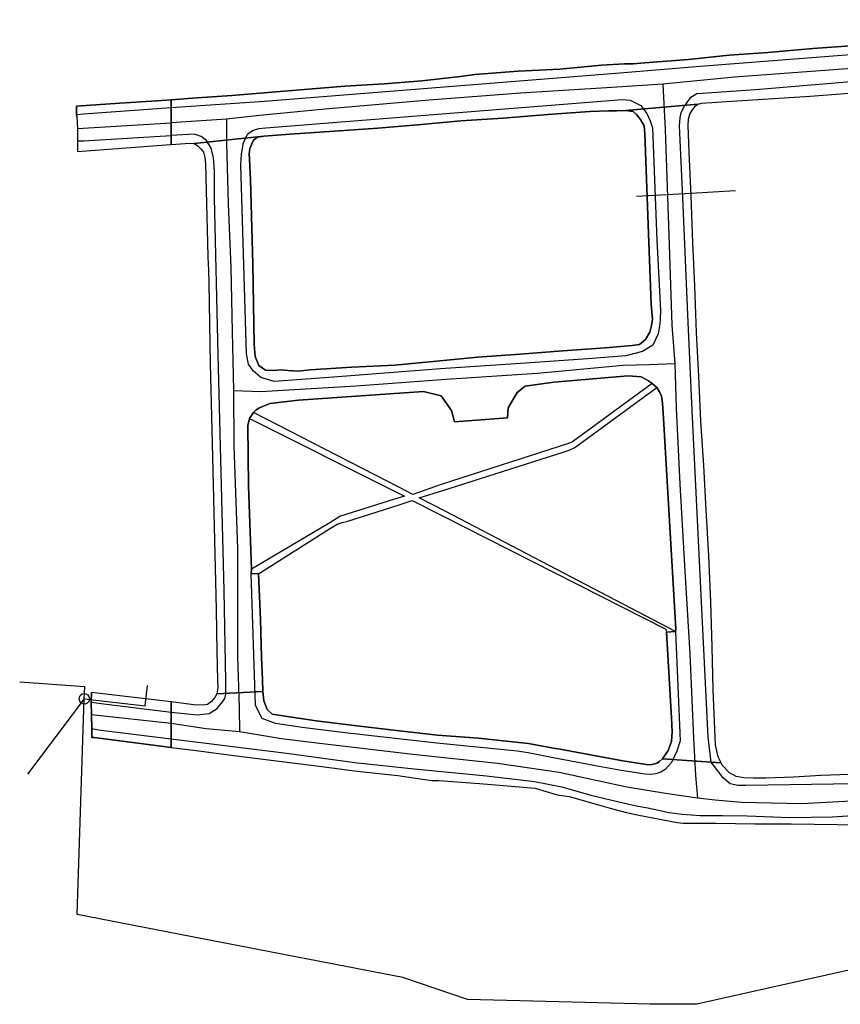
# Model space of a CAD drawing. Extents: x 166506 to 171543, y 332500 to 338212.
# Tile 114 of 139: x 168766 to 168950, y 336757 to 336978. Entities that reach past the tile are written whole.
import ezdxf

# ---------------------------------------------------------------- set-up
doc = ezdxf.new("R2010")
doc.units = 0
doc.header["$MEASUREMENT"] = 0
doc.layers.get('0').update_dxf_attribs({"color": 1, "linetype": 'CONTINUOUS'})
for name, color, linetype in [('IRISH_OS_1000S_FEATURE', 252, 'CONTINUOUS'), ('UNDERGROUND_ROUTE', 1, 'CONTINUOUS'), ('UUB', 1, 'CONTINUOUS')]:
    doc.layers.add(name, color=color, linetype=linetype)

# ---------------------------------------------------------------- blocks, each defined once
blk = doc.blocks.new('UUB_LOCATION_AC_T02')
at = {"color": 0, "linetype": 'ByBlock'}
blk.add_lwpolyline([(18862, 2286, -1), (-18862, -2286, -1), (18862, 2286)], format="xyb", close=True, dxfattribs=at)

msp = doc.modelspace()

# ---------------------------------------------------------------- linework, layer by layer
at = {"layer": 'IRISH_OS_1000S_FEATURE', "color": 9}
for points in [[(168800, 336958.179), (168820.975, 336959.662), (168900.824, 336966.039), (168918.9, 336967.533), (168967.161, 336971.256), (169015.685, 336975.336), (169040.608, 336977.479), (169049.453, 336977.948)], [(168953.749, 336972.114), (168944.262, 336971.492), (168934.132, 336970.556), (168925.466, 336969.986), (168916.255, 336968.981), (168906.507, 336968.241), (168903.845, 336968.048), (168901.925, 336968.008), (168896.701, 336967.722), (168887.392, 336966.798), (168878.027, 336966.414), (168868.239, 336965.635), (168865.034, 336965.148), (168856.324, 336964.238), (168847.877, 336963.565), (168839.05, 336962.976), (168830.863, 336962.3), (168821.815, 336961.594), (168813.628, 336960.918), (168804.763, 336960.299), (168800, 336959.966), (168800, 336949.887), (168800, 336949.887), (168804.197, 336950.195), (168805.136, 336950.105), (168820.794, 336951.804), (168826.639, 336952.223), (168836.686, 336952.86), (168846.474, 336953.579), (168855.342, 336954.328), (168865.132, 336955.247), (168874.618, 336955.809), (168884.646, 336956.606), (168894.114, 336957.328), (168898.376, 336957.484), (168900.156, 336957.486), (168902.156, 336957.505), (168918.352, 336958.979), (168919.195, 336959.21), (168921.536, 336959.306), (168924.798, 336959.531), (168943.643, 336960.796), (168966.031, 336962.507)], [(168934.132, 336970.556), (168944.262, 336971.492)], [(168944.262, 336971.492), (168953.749, 336972.114)], [(168916.255, 336968.981), (168925.466, 336969.986)], [(168925.466, 336969.986), (168934.132, 336970.556)], [(168887.392, 336966.798), (168896.701, 336967.722)], [(168896.701, 336967.722), (168901.925, 336968.008), (168903.845, 336968.048), (168906.507, 336968.241)], [(168906.507, 336968.241), (168916.255, 336968.981)], [(168977.775, 336968.826), (168967.039, 336968.027), (168942.87, 336966.211), (168926.627, 336965.066), (168910.547, 336963.429)], [(168856.324, 336964.238), (168865.034, 336965.148)], [(168865.034, 336965.148), (168868.239, 336965.635)], [(168868.239, 336965.635), (168878.027, 336966.414)], [(168878.027, 336966.414), (168887.392, 336966.798)], [(168910.547, 336963.429), (168899.082, 336962.714), (168878.547, 336961.401), (168857.973, 336959.868), (168834.623, 336957.82), (168819.869, 336956.419), (168812.446, 336955.562)], [(168830.863, 336962.3), (168839.05, 336962.976)], [(168839.05, 336962.976), (168847.877, 336963.565)], [(168847.877, 336963.565), (168856.324, 336964.238)], [(168910.547, 336963.429), (168911.075, 336953.239), (168911.957, 336927.321), (168912.516, 336909.283), (168913.203, 336900.713)], [(168955.448, 336964.216), (168931.366, 336962.205), (168919.357, 336961.368), (168918.136, 336961.261), (168916.566, 336960.277), (168915.408, 336958.609), (168914.552, 336957.038), (168914.321, 336955.94), (168914.222, 336954.101), (168914.915, 336937.913), (168916.107, 336909.98), (168917.042, 336890.109), (168919.243, 336845.525), (168920.626, 336816.729), (168921.308, 336811.062), (168923.815, 336807.896), (168925.619, 336806.317), (168927.375, 336805.899), (168929.175, 336805.881), (168953.84, 336806.326)], [(168943.643, 336960.796), (168966.031, 336962.507), (168966.611, 336962.581), (168967.927, 336962.128)], [(168800, 336959.966), (168804.763, 336960.299)], [(168804.763, 336960.299), (168813.628, 336960.918)], [(168813.628, 336960.918), (168821.815, 336961.594)], [(168821.815, 336961.594), (168830.863, 336962.3)], [(168918.352, 336958.979), (168919.195, 336959.21), (168921.536, 336959.306), (168924.798, 336959.531), (168943.643, 336960.796)], [(168778.716, 336958.48), (168788.407, 336959.157)], [(168778.717, 336956.676), (168778.716, 336958.48)], [(168778.717, 336956.676), (168780.255, 336956.784), (168800, 336958.179)], [(168788.407, 336959.157), (168796.732, 336959.738)], [(168796.732, 336959.738), (168800, 336959.966)], [(168902.156, 336957.505), (168918.352, 336958.979)], [(168916.441, 336948.278), (168916.182, 336954.161), (168916.297, 336955.6), (168916.609, 336956.716), (168917.219, 336957.69), (168917.828, 336958.584), (168918.352, 336958.979)], [(168778.739, 336956.116), (168778.717, 336956.676)], [(168778.739, 336956.116), (168778.914, 336953.478)], [(168874.618, 336955.809), (168865.132, 336955.247)], [(168884.646, 336956.606), (168874.618, 336955.809)], [(168894.114, 336957.328), (168884.646, 336956.606)], [(168902.156, 336957.505), (168900.156, 336957.486), (168898.376, 336957.484), (168894.114, 336957.328)], [(168907.292, 336929.911), (168906.464, 336952.401), (168906.322, 336954.122), (168905.516, 336955.511), (168904.628, 336956.66), (168903.815, 336957.328), (168902.156, 336957.505)], [(168778.914, 336953.478), (168800, 336954.79)], [(168812.446, 336955.562), (168800, 336954.79)], [(168812.446, 336955.562), (168812.382, 336950.217), (168812.757, 336936.558), (168813.375, 336922.3), (168813.695, 336907.821), (168814.027, 336894.601)], [(168846.474, 336953.579), (168836.686, 336952.86)], [(168855.342, 336954.328), (168846.474, 336953.579)], [(168865.132, 336955.247), (168855.342, 336954.328)], [(168778.914, 336953.478), (168778.908, 336950.698)], [(168778.908, 336950.698), (168780.349, 336950.686), (168800, 336951.889)], [(168800, 336822.32), (168805.813, 336821.733), (168808.536, 336822.005), (168810.328, 336823.126), (168811.503, 336824.634), (168812.031, 336825.409), (168812.261, 336826.386), (168812.291, 336829.286), (168811.861, 336849.691), (168810.568, 336902.687), (168809.71, 336937.877), (168809.71, 336943.718), (168809.625, 336945.118), (168809.523, 336946.92), (168808.986, 336949.105), (168807.903, 336950.816), (168806.732, 336951.669), (168805.158, 336952.205), (168800, 336951.889)], [(168805.136, 336950.105), (168820.794, 336951.804)], [(168820.794, 336951.804), (168819.392, 336951.558), (168818.485, 336950.887), (168817.685, 336948.976), (168817.533, 336947.777), (168817.561, 336946.657), (168817.792, 336941.914), (168818.358, 336923.048)], [(168826.639, 336952.223), (168820.794, 336951.804)], [(168836.686, 336952.86), (168826.639, 336952.223)], [(168778.908, 336950.698), (168778.902, 336948.338)], [(168778.902, 336948.338), (168794.86, 336949.51)], [(168794.86, 336949.51), (168799.723, 336949.867)], [(168799.723, 336949.867), (168800, 336949.887)], [(168800, 336949.887), (168804.197, 336950.195), (168805.136, 336950.105)], [(168805.136, 336950.105), (168806.011, 336949.616), (168806.743, 336948.848), (168807.216, 336948.143), (168807.584, 336946.94), (168807.669, 336945.539), (168807.918, 336936.676)], [(168916.879, 336938.253), (168916.441, 336948.278)], [(168917.272, 336927.868), (168916.879, 336938.253)], [(168807.918, 336936.676), (168808.146, 336927.773)], [(168897.567, 336904.21), (168903.652, 336904.708), (168905.255, 336904.951), (168906.646, 336906.057), (168907.604, 336907.747), (168907.999, 336909.243), (168908.173, 336910.621), (168907.888, 336913.984), (168907.292, 336929.911)], [(168808.146, 336927.773), (168808.253, 336924.612), (168808.363, 336921.651), (168808.413, 336918.73)], [(168917.711, 336918.143), (168917.272, 336927.868)], [(168818.358, 336923.048), (168818.611, 336904.944), (168818.843, 336902.242), (168819.662, 336900.213), (168821.192, 336899.217), (168822.891, 336899.12), (168824.693, 336899.241), (168826.171, 336899.086), (168828.43, 336898.963), (168831.233, 336899.254)], [(168808.413, 336918.73), (168808.56, 336909.688)], [(168918.104, 336907.679), (168917.711, 336918.143)], [(168808.56, 336909.688), (168808.766, 336900.605)], [(168918.622, 336897.813), (168918.104, 336907.679)], [(168868.884, 336902.086), (168878.432, 336902.808)], [(168878.432, 336902.808), (168888.039, 336903.529)], [(168888.039, 336903.529), (168897.567, 336904.21)], [(168808.766, 336900.605), (168808.995, 336891.783)], [(168814.027, 336894.601), (168820.149, 336894.375), (168841.604, 336895.653), (168861.798, 336897.143), (168882.272, 336898.516), (168901.604, 336900.282), (168907.424, 336900.434), (168913.203, 336900.713)], [(168850.265, 336900.338), (168859.655, 336901.241)], [(168859.655, 336901.241), (168868.884, 336902.086)], [(168913.203, 336900.713), (168913.478, 336890.666), (168914.312, 336873.529), (168915.499, 336854.014), (168916.601, 336835.458), (168917.445, 336816.441), (168917.871, 336808.083), (168918.274, 336803.002)], [(168831.233, 336899.254), (168840.599, 336899.837)], [(168840.599, 336899.837), (168850.265, 336900.338)], [(168908.105, 336896.202), (168907.271, 336896.81), (168905.68, 336897.647), (168902.742, 336897.877), (168886.047, 336896.489), (168879.537, 336895.596), (168877.743, 336894.174), (168875.767, 336890.736), (168875.564, 336888.457), (168863.714, 336887.539), (168862.981, 336890.146), (168860.674, 336893.43), (168856.684, 336894.411), (168828.623, 336892.46), (168822.175, 336891.687), (168819.865, 336890.751), (168819.12, 336890.278), (168818.514, 336889.705)], [(168908.105, 336896.202), (168890.189, 336883.066), (168889.525, 336882.752), (168860.689, 336873.469), (168854.286, 336871.275), (168851.142, 336872.888), (168818.514, 336889.705)], [(168909.136, 336895.311), (168908.105, 336896.202)], [(168919.078, 336887.728), (168918.622, 336897.813)], [(168814.027, 336894.601), (168814.075, 336882.2), (168814.862, 336859.043), (168814.895, 336834.84), (168815.258, 336823.301), (168815.343, 336817.935)], [(168913.331, 336840.485), (168861.587, 336867.52), (168855.698, 336870.521), (168861.075, 336872.125), (168888.105, 336880.747), (168889.469, 336881.173), (168890.736, 336881.8), (168909.136, 336895.311)], [(168913.331, 336840.485), (168913.416, 336840.984), (168910.617, 336889.594), (168910.42, 336891.797), (168910.236, 336893.359), (168909.746, 336894.344), (168909.136, 336895.311)], [(168808.995, 336891.783), (168809.161, 336882.681)], [(168818.514, 336889.705), (168817.62, 336888.294)], [(168817.62, 336888.294), (168817.184, 336886.758), (168817.344, 336873.176), (168818.011, 336854.448)], [(168817.62, 336888.294), (168850.074, 336872.079), (168852.441, 336870.854), (168850.154, 336870.178), (168838.074, 336866.342), (168837.289, 336865.89), (168835.679, 336864.867), (168818.011, 336854.448)], [(168919.715, 336877.761), (168919.078, 336887.728)], [(168809.161, 336882.681), (168809.386, 336873.458)], [(168920.272, 336867.695), (168919.715, 336877.761)], [(168809.386, 336873.458), (168809.609, 336864.015)], [(168819.58, 336853.392), (168835.806, 336863.664), (168837.276, 336864.59), (168838.44, 336864.978), (168839.663, 336865.226), (168851.202, 336868.947), (168854.171, 336869.896), (168861.116, 336866.405), (168911.156, 336840.988), (168911.329, 336840.286)], [(168920.846, 336857.449), (168920.272, 336867.695)], [(168809.609, 336864.015), (168809.894, 336854.792)], [(168921.279, 336847.102), (168920.846, 336857.449)], [(168809.894, 336854.792), (168810.077, 336845.37)], [(168818.011, 336854.448), (168818, 336853.448)], [(168913.331, 336840.485), (168914.398, 336815.854), (168913.686, 336813.539), (168912.49, 336810.985), (168911.073, 336809.45), (168910.083, 336808.837), (168908.907, 336808.441), (168907.673, 336808.295), (168906.553, 336808.361), (168901.172, 336809.234), (168896.23, 336810.091), (168887.029, 336811.805), (168885.887, 336812.066), (168883.973, 336812.452), (168880.24, 336813.176), (168877.799, 336813.561), (168859.726, 336815.32), (168839.701, 336817.59), (168829.418, 336818.899), (168823.465, 336819.772), (168820.435, 336820.862), (168818.92, 336823.807), (168818, 336853.448)], [(168818, 336853.448), (168819.58, 336853.392)], [(168819.58, 336853.392), (168820.055, 336843.167), (168820.307, 336834.684), (168820.535, 336829.601), (168820.607, 336826.94)], [(168810.077, 336845.37), (168810.259, 336835.867)], [(168921.615, 336836.98), (168921.279, 336847.102)], [(168910.435, 336811.814), (168911.715, 336813.681), (168912.456, 336815.753), (168912.618, 336817.932), (168912.491, 336821.053), (168911.329, 336840.286)], [(168911.329, 336840.286), (168913.331, 336840.485)], [(168921.835, 336827.317), (168921.615, 336836.98)], [(168810.259, 336835.867), (168810.327, 336832.727), (168810.393, 336829.466), (168810.496, 336827.825), (168810.242, 336826.467)], [(168781.967, 336824.576), (168782.055, 336826.775)], [(168800, 336824.614), (168782.055, 336826.775)], [(168952.401, 336808.281), (168946.018, 336808.067), (168939.934, 336807.73), (168933.692, 336807.514), (168930.912, 336807.503), (168928.732, 336807.565), (168927.015, 336807.883), (168925.524, 336808.678), (168923.861, 336810.396), (168923.608, 336810.903), (168910.435, 336811.814), (168909.762, 336811.226), (168909.14, 336810.841), (168908.422, 336810.599), (168907.608, 336810.503), (168906.795, 336810.551), (168901.536, 336811.404), (168896.619, 336812.256), (168887.416, 336813.971), (168886.418, 336814.142), (168884.282, 336814.524), (168880.329, 336815.244), (168878.152, 336815.507), (168869.082, 336816.48), (168859.828, 336817.156), (168850.619, 336818.231), (168841.089, 336819.289), (168832.58, 336820.357), (168828.626, 336820.937), (168825.631, 336821.408), (168822.675, 336821.878), (168821.526, 336822.911), (168820.786, 336824.878), (168820.607, 336826.94), (168810.242, 336826.467), (168809.773, 336825.632), (168809.024, 336824.7), (168808.117, 336824.069), (168807.175, 336823.859), (168805.096, 336824), (168800, 336824.614), (168800, 336814.398), (168800, 336814.398), (168805.605, 336813.687), (168814.635, 336812.541), (168824.227, 336811.323), (168833.235, 336810.17), (168841.804, 336809.041), (168850.915, 336808.107), (168858.503, 336806.969), (168860.123, 336806.952), (168869.317, 336806.297), (168878.209, 336805.566), (168881.826, 336805.249), (168886.791, 336803.777), (168889.427, 336803.35), (168896.088, 336801.461), (168898.7, 336800.714), (168902.371, 336799.757), (168904.725, 336799.212), (168913.768, 336797.519), (168915.067, 336797.406), (168922.527, 336797.369), (168931.225, 336797.199), (168939.406, 336797.235), (168949.745, 336797.108), (168953.564, 336796.989)], [(168810.242, 336826.467), (168809.773, 336825.632), (168809.024, 336824.7), (168808.117, 336824.069), (168807.175, 336823.859), (168805.096, 336824), (168800, 336824.614)], [(168810.242, 336826.467), (168820.607, 336826.94)], [(168820.607, 336826.94), (168820.786, 336824.878), (168821.526, 336822.911), (168822.675, 336821.878), (168825.631, 336821.408), (168828.626, 336820.937), (168832.58, 336820.357)], [(168922.286, 336816.712), (168921.835, 336827.317)], [(168781.967, 336824.576), (168784.268, 336824.288), (168800, 336822.32)], [(168782.041, 336821.7), (168781.967, 336824.576)], [(168800, 336819.738), (168782.041, 336821.7)], [(168782.119, 336818.679), (168782.041, 336821.7)], [(168782.119, 336818.679), (168783.661, 336818.366), (168800, 336816.336)], [(168782.651, 336816.6), (168782.171, 336816.658), (168782.119, 336818.679)], [(168815.343, 336817.935), (168807.872, 336818.59), (168800, 336819.738)], [(168832.58, 336820.357), (168841.089, 336819.289)], [(168841.089, 336819.289), (168850.619, 336818.231)], [(168797.162, 336814.758), (168782.651, 336816.6)], [(168918.274, 336803.002), (168911.11, 336804.034), (168902.444, 336805.458), (168887.205, 336808.775), (168873.333, 336810.759), (168854.34, 336812.795), (168832.723, 336815.316), (168824.764, 336816.298), (168815.343, 336817.935)], [(168850.619, 336818.231), (168859.828, 336817.156)], [(168859.828, 336817.156), (168869.082, 336816.48)], [(168869.082, 336816.48), (168878.152, 336815.507)], [(168923.608, 336810.903), (168922.94, 336812.245), (168922.388, 336814.991), (168922.286, 336816.712)], [(168800, 336814.398), (168797.162, 336814.758)], [(168800, 336816.336), (168826.525, 336813.059), (168841.264, 336811.027), (168854.59, 336809.589), (168870.854, 336808.022), (168881.662, 336806.77), (168887.789, 336805.527), (168894.31, 336803.64), (168901.872, 336801.842), (168904.965, 336801.17), (168907.182, 336800.827), (168911.951, 336799.758), (168914.867, 336799.368), (168918.925, 336799.126), (168923.905, 336799.095), (168929.504, 336798.997), (168939.081, 336798.638), (168948.663, 336798.819), (168956.568, 336799.318)], [(168800, 336814.398), (168805.605, 336813.687)], [(168878.152, 336815.507), (168880.329, 336815.244), (168884.282, 336814.524), (168886.418, 336814.142), (168887.416, 336813.971)], [(168805.605, 336813.687), (168814.635, 336812.541)], [(168814.635, 336812.541), (168824.227, 336811.323)], [(168887.416, 336813.971), (168896.619, 336812.256)], [(168896.619, 336812.256), (168901.536, 336811.404), (168906.795, 336810.551), (168907.608, 336810.503), (168908.422, 336810.599), (168909.14, 336810.841), (168909.762, 336811.226), (168910.435, 336811.814)], [(168824.227, 336811.323), (168833.235, 336810.17)], [(168833.235, 336810.17), (168841.804, 336809.041)], [(168910.435, 336811.814), (168923.608, 336810.903)], [(168952.401, 336808.281), (168946.018, 336808.067), (168939.934, 336807.73), (168933.692, 336807.514), (168930.912, 336807.503), (168928.732, 336807.565), (168927.015, 336807.883), (168925.524, 336808.678), (168923.861, 336810.396), (168923.608, 336810.903)], [(168841.804, 336809.041), (168850.915, 336808.107)], [(168850.915, 336808.107), (168858.503, 336806.969), (168860.123, 336806.952)], [(168860.123, 336806.952), (168869.317, 336806.297)], [(168869.317, 336806.297), (168878.209, 336805.566)], [(168878.209, 336805.566), (168881.826, 336805.249), (168886.791, 336803.777)], [(168886.791, 336803.777), (168889.427, 336803.35), (168896.088, 336801.461)], [(168987.663, 336804.48), (168978.404, 336803.907), (168957.025, 336802.577), (168941.688, 336801.753), (168928.206, 336802.032), (168922.307, 336802.578), (168918.274, 336803.002)], [(168896.088, 336801.461), (168898.7, 336800.714), (168902.371, 336799.757), (168904.725, 336799.212)], [(168904.725, 336799.212), (168913.768, 336797.519)], [(168913.768, 336797.519), (168915.067, 336797.406), (168922.527, 336797.369)], [(168922.527, 336797.369), (168931.225, 336797.199)], [(168931.225, 336797.199), (168939.406, 336797.235)], [(168939.406, 336797.235), (168949.745, 336797.108)], [(168949.745, 336797.108), (168953.564, 336796.989)]]:
    msp.add_lwpolyline(points, dxfattribs=at)
for points in [[(168800, 336959.966), (168796.732, 336959.738), (168788.407, 336959.157), (168778.716, 336958.48), (168778.717, 336956.676), (168778.739, 336956.116), (168778.914, 336953.478), (168778.908, 336950.698), (168778.902, 336948.338), (168794.86, 336949.51), (168799.723, 336949.867), (168800, 336949.887), (168800, 336951.889), (168800, 336954.79), (168800, 336958.179), (168800, 336959.966)], [(168923.608, 336810.903), (168922.94, 336812.245), (168922.388, 336814.991), (168922.286, 336816.712), (168921.835, 336827.317), (168921.615, 336836.98), (168921.279, 336847.102), (168920.846, 336857.449), (168920.272, 336867.695), (168919.715, 336877.761), (168919.078, 336887.728), (168918.622, 336897.813), (168918.104, 336907.679), (168917.711, 336918.143), (168917.272, 336927.868), (168916.879, 336938.253), (168916.441, 336948.278), (168916.182, 336954.161), (168916.297, 336955.6), (168916.609, 336956.716), (168917.219, 336957.69), (168917.828, 336958.584), (168918.352, 336958.979), (168902.156, 336957.505), (168903.815, 336957.328), (168904.628, 336956.66), (168905.516, 336955.511), (168906.322, 336954.122), (168906.464, 336952.401), (168907.292, 336929.911), (168907.888, 336913.984), (168908.173, 336910.621), (168907.999, 336909.243), (168907.604, 336907.747), (168906.646, 336906.057), (168905.255, 336904.951), (168903.652, 336904.708), (168897.567, 336904.21), (168888.039, 336903.529), (168878.432, 336902.808), (168868.884, 336902.086), (168859.655, 336901.241), (168850.265, 336900.338), (168840.599, 336899.837), (168831.233, 336899.254), (168828.43, 336898.963), (168826.171, 336899.086), (168824.693, 336899.241), (168822.891, 336899.12), (168821.192, 336899.217), (168819.662, 336900.213), (168818.843, 336902.242), (168818.611, 336904.944), (168818.358, 336923.048), (168817.792, 336941.914), (168817.561, 336946.657), (168817.533, 336947.777), (168817.685, 336948.976), (168818.485, 336950.887), (168819.392, 336951.558), (168820.794, 336951.804), (168805.136, 336950.105), (168806.011, 336949.616), (168806.743, 336948.848), (168807.216, 336948.143), (168807.584, 336946.94), (168807.669, 336945.539), (168807.918, 336936.676), (168808.146, 336927.773), (168808.253, 336924.612), (168808.363, 336921.651), (168808.413, 336918.73), (168808.56, 336909.688), (168808.766, 336900.605), (168808.995, 336891.783), (168809.161, 336882.681), (168809.386, 336873.458), (168809.609, 336864.015), (168809.894, 336854.792), (168810.077, 336845.37), (168810.259, 336835.867), (168810.327, 336832.727), (168810.393, 336829.466), (168810.496, 336827.825), (168810.242, 336826.467), (168820.607, 336826.94), (168820.535, 336829.601), (168820.307, 336834.684), (168820.055, 336843.167), (168819.58, 336853.392), (168818, 336853.448), (168818.011, 336854.448), (168817.344, 336873.176), (168817.184, 336886.758), (168817.62, 336888.294), (168818.514, 336889.705), (168819.12, 336890.278), (168819.865, 336890.751), (168822.175, 336891.687), (168828.623, 336892.46), (168856.684, 336894.411), (168860.674, 336893.43), (168862.981, 336890.146), (168863.714, 336887.539), (168875.564, 336888.457), (168875.767, 336890.736), (168877.743, 336894.174), (168879.537, 336895.596), (168886.047, 336896.489), (168902.742, 336897.877), (168905.68, 336897.647), (168907.271, 336896.81), (168908.105, 336896.202), (168909.136, 336895.311), (168909.746, 336894.344), (168910.236, 336893.359), (168910.42, 336891.797), (168910.617, 336889.594), (168913.416, 336840.984), (168913.331, 336840.485), (168911.329, 336840.286), (168912.491, 336821.053), (168912.618, 336817.932), (168912.456, 336815.753), (168911.715, 336813.681), (168910.435, 336811.814), (168923.608, 336810.903)], [(168815.668, 336945.356), (168815.792, 336947.695), (168816.238, 336950.251), (168817.118, 336952.222), (168818.287, 336953.01), (168819.711, 336953.475), (168821.293, 336953.659), (168901.342, 336959.994), (168903.201, 336959.875), (168905.548, 336958.65), (168906.95, 336956.856), (168907.693, 336955.248), (168907.906, 336954.526), (168908.177, 336953.623), (168909.157, 336928.412), (168909.974, 336912.583), (168909.935, 336910.763), (168909.823, 336909.584), (168909.48, 336907.348), (168908.254, 336904.82), (168905.959, 336903.404), (168902.228, 336902.382), (168893.681, 336901.71), (168879.611, 336900.755), (168860.517, 336899.512), (168836.497, 336897.64), (168823.106, 336896.618), (168820.135, 336897.528), (168818.431, 336899.066), (168817.346, 336900.557), (168816.89, 336902.882), (168815.668, 336945.356)], [(168800, 336814.398), (168800, 336816.336), (168800, 336819.738), (168800, 336822.32), (168800, 336824.614), (168782.055, 336826.775), (168781.967, 336824.576), (168782.041, 336821.7), (168782.119, 336818.679), (168782.171, 336816.658), (168782.651, 336816.6), (168797.162, 336814.758), (168800, 336814.398)]]:
    msp.add_lwpolyline(points, close=True, dxfattribs=at)
at = {"layer": 'UNDERGROUND_ROUTE'}
for points in [[(168904.571, 336938.266), (168916.848, 336938.972)], [(168916.848, 336938.972), (168926.862, 336939.547)], [(168780.454, 336825.32), (168780.538, 336828.019), (168765.922, 336829.045)], [(168780.454, 336825.32), (168794.118, 336823.728), (168794.657, 336828.331)], [(168780.454, 336825.32), (168767.669, 336808.414)], [(168953.028, 336764.47), (168918.187, 336756.664), (168907.654, 336756.729), (168866.624, 336757.716), (168852.028, 336762.723), (168807.037, 336771.35), (168778.854, 336776.867), (168780.454, 336825.32)]]:
    msp.add_lwpolyline(points, dxfattribs=at)

# ---------------------------------------------------------------- block references
at = {"layer": 'UUB', "xscale": 6.2e-05, "yscale": 6.2e-05, "rotation": 88.108682}
msp.add_blockref('UUB_LOCATION_AC_T02', (168780.454, 336825.32), dxfattribs=at)

doc.saveas('drawing.dxf')
